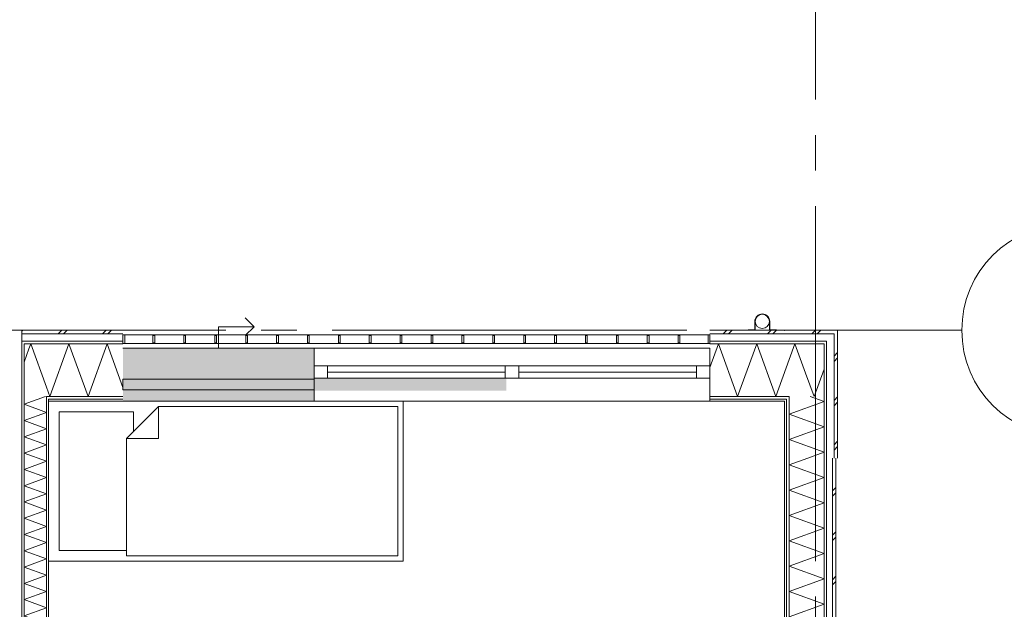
# Model space of a CAD drawing. Header units: millimetres. Extents: x -14925 to 266687, y -3550 to 35834.
# Tile 67 of 244: x 13512 to 19065, y 5678 to 9000. Entities that reach past the tile are written whole.
import ezdxf
from ezdxf.enums import TextEntityAlignment as Align

# ---------------------------------------------------------------- set-up
doc = ezdxf.new("R2010")
doc.units = ezdxf.units.MM
doc.header["$MEASUREMENT"] = 0
doc.linetypes.add('B0204', pattern=[2600, 2000, -200, 200, -200])
for name, color, linetype in [('34 Balustrades', 7, 'Continuous'), ('52 Riolering.SCHOON', 7, 'Continuous'), ('A Stramien', 7, 'Continuous'), ('New_21 Buitenwanden', 7, 'Continuous'), ('New_21 Buitenwanden 2D arcering', 7, 'Continuous'), ('New_21 Buitenwanden Afdek-arcering', 7, 'Continuous'), ('New_21 Buitenwanden Deuren', 7, 'Continuous'), ('New_21 Buitenwanden Doorsnede-arcering', 7, 'Continuous'), ('New_21 Buitenwanden Laagscheidingslijnen', 7, 'Continuous'), ('New_21 Buitenwanden Ramen', 7, 'Continuous'), ('New_22 C Binnenwanden', 7, 'Continuous'), ('New_22 C Binnenwanden Doorsnede-arcering', 7, 'Continuous'), ('New_22 C Binnenwanden Laagscheidingslijnen', 7, 'Continuous'), ('New_82 Interieur', 7, 'Continuous'), ('New_Z Gebruiksopp Zone omranding', 7, 'Continuous')]:
    doc.layers.add(name, color=color, linetype=linetype)
doc.styles.add('GENERATED_STYLE_2', font='verdana.ttf')
pattern_1 = [(180, (0, 0), (0, 100), [])]
pattern_2 = [(180, (0, 0), (0, 346.41), [0, -200]), (180, (-100, -173.2), (0, 346.41), [0, -200])]
pattern_3 = [(90, (0, 0), (-100, 0), [])]
pattern_4 = [(90, (0, 0), (-346.41, 0), [0, -200]), (90, (-173.2, 100), (-346.41, 0), [0, -200])]

# ---------------------------------------------------------------- blocks, each defined once
blk = doc.blocks.new('Bed 01 26[4]_3', base_point=(15675, 5950))
at = {"layer": 'New_82 Interieur', "color": 7, "linetype": 'Continuous', "lineweight": 0}
for p, q in [((15675, 6850), (13675, 6850)), ((13675, 6850), (13675, 5950)), ((15675, 5950), (15675, 6850)), ((14295, 6820), (14295, 6640)), ((14115, 6640), (14295, 6640)), ((13675, 5950), (15675, 5950))]:
    blk.add_line(p, q, dxfattribs=at)
at = {"layer": 'New_82 Interieur', "color": 7, "linetype": 'Continuous', "lineweight": 0, "flags": 128}
for points in [[(14115, 6640), (14155, 6680), (14155, 6790), (13735, 6790), (13735, 6010), (14115, 6010)], [(15645, 5980), (15645, 6820), (14295, 6820), (14115, 6640), (14115, 5980)]]:
    blk.add_lwpolyline(points, close=True, dxfattribs=at)
blk = doc.blocks.new('*X161')
at = {"layer": 'New_21 Buitenwanden Doorsnede-arcering', "color": 7, "linetype": 'Continuous', "lineweight": 0}
for p in [(17943.9, 7008.5), (18048, 7031.5)]:
    blk.add_line(p, (17991.8, 6877), dxfattribs=at)
blk = doc.blocks.new('*X164')
at = {"layer": 'New_21 Buitenwanden Doorsnede-arcering', "color": 7, "linetype": 'Continuous', "lineweight": 0}
for p, q in [((17480, 7230), (17500, 7250)), ((17510, 7230), (17530, 7250)), ((17730, 7230), (17750, 7250)), ((17760, 7230), (17780, 7250)), ((17980, 7230), (18000, 7250)), ((18010, 7230), (18030, 7250))]:
    blk.add_line(p, q, dxfattribs=at)
blk = doc.blocks.new('*X165')
at = {"layer": 'New_21 Buitenwanden Doorsnede-arcering', "color": 7, "linetype": 'Continuous', "lineweight": 0}
for q in [(17852, 7085), (17943.9, 7008.5)]:
    blk.add_line((17884, 7173), q, dxfattribs=at)
blk = doc.blocks.new('*X166')
at = {"layer": 'New_21 Buitenwanden Doorsnede-arcering', "color": 7, "linetype": 'Continuous', "lineweight": 0}
for p, q in [((17453.1, 7173), (17405, 7040.8)), ((17453.1, 7173), (17560.8, 6877)), ((17668.6, 7173), (17560.8, 6877)), ((17668.6, 7173), (17776.3, 6877)), ((17852, 7085), (17776.3, 6877))]:
    blk.add_line(p, q, dxfattribs=at)
blk = doc.blocks.new('Wall_10_3', base_point=(17825, 6850))
at = {"layer": 'New_21 Buitenwanden Doorsnede-arcering', "linetype": 'Continuous', "lineweight": 0, "true_color": 0x000000}
h = blk.add_hatch(dxfattribs=at)
h.set_pattern_fill('325_Houtachtig_plaatmate_E2', color=18, style=0, pattern_type=2)
h.set_pattern_definition(pattern_1)
h.paths.add_polyline_path([(18048, 7188), (17405, 7188), (17405, 7173), (18048, 7173)])
h = blk.add_hatch(dxfattribs=at)
h.set_pattern_fill('325_Houtachtig_plaatmate_E2', color=18, style=0, pattern_type=2)
h.set_pattern_definition(pattern_1)
h.paths.add_polyline_path([(18048, 7173), (18063, 7173), (18063, 7188), (18048, 7188)])
h = blk.add_hatch(dxfattribs=at)
h.set_pattern_fill('325_Houtachtig_plaatmate_E2', color=18, style=0, pattern_type=2)
h.set_pattern_definition(pattern_1)
h.paths.add_polyline_path([(17837, 6877), (17405, 6877), (17405, 6862), (17834, 6862), (17837, 6866)])
h = blk.add_hatch(dxfattribs=at)
h.set_pattern_fill('720_Gips_0003', color=18, style=0, pattern_type=2)
h.set_pattern_definition(pattern_2)
h.paths.add_polyline_path([(17825, 6862), (17405, 6862), (17405, 6850), (17825, 6850)])
h = blk.add_hatch(dxfattribs=at)
h.set_pattern_fill('720_Gips_0003', color=18, style=0, pattern_type=2)
h.set_pattern_definition(pattern_2)
h.paths.add_polyline_path([(17825, 6850), (17837, 6850), (17837, 6862), (17834, 6862)])
h = blk.add_hatch(dxfattribs=at)
h.set_pattern_fill('720_Gips_0003', color=18, style=0, pattern_type=2)
h.set_pattern_definition(pattern_2)
h.paths.add_polyline_path([(17825, 6850), (17834, 6862), (17825, 6862)])
h = blk.add_hatch(dxfattribs=at)
h.set_pattern_fill('325_Houtachtig_plaatmate_E2', color=18, style=0, pattern_type=2)
h.set_pattern_definition(pattern_1)
h.paths.add_polyline_path([(17837, 6862), (17837, 6866), (17834, 6862)])
h = blk.add_hatch(dxfattribs=at)
h.set_pattern_fill('325_Houtachtig_plaatmate_E2', color=18, style=0, pattern_type=2)
h.set_pattern_definition(pattern_1)
h.paths.add_polyline_path([(17845.2, 6877), (17837, 6866), (17837, 6862), (17852, 6862), (17852, 6877)])
h = blk.add_hatch(dxfattribs=at)
h.set_pattern_fill('325_Houtachtig_plaatmate_E2', color=18, style=0, pattern_type=2)
h.set_pattern_definition(pattern_1)
h.paths.add_polyline_path([(17837, 6866), (17845.2, 6877), (17837, 6877)])
at = {"layer": 'New_21 Buitenwanden', "color": 9, "linetype": 'Continuous', "lineweight": 0, "flags": 128}
for points in [[(18125, 7250), (17405, 7250)], [(18125, 7250), (18125, 7230)], [(17405, 6850), (17825, 6850)]]:
    blk.add_lwpolyline(points, dxfattribs=at)
at = {"layer": 'New_21 Buitenwanden Laagscheidingslijnen', "color": 9, "linetype": 'Continuous', "lineweight": 0}
for p, q in [((18063, 7230), (17405, 7230)), ((18105, 7230), (18063, 7230)), ((18105, 7223.3), (18105, 7230)), ((18105, 7188), (18105, 7223.3)), ((18048, 7188), (17405, 7188)), ((17852, 7173), (17405, 7173)), ((18048, 7173), (17852, 7173)), ((18063, 7188), (18048, 7188)), ((18048, 7147.3), (18048, 7173)), ((18063, 7173), (18063, 7188)), ((18048, 6877), (18048, 7147.3)), ((17837, 6877), (17405, 6877)), ((17825, 6862), (17405, 6862)), ((17834, 6862), (17825, 6862)), ((17834, 6862), (17837, 6862)), ((17845.2, 6877), (17837, 6877)), ((17837, 6850), (17837, 6862)), ((17845.2, 6877), (17852, 6877)), ((17852, 6862), (17852, 6877))]:
    blk.add_line(p, q, dxfattribs=at)
at = {"layer": 'New_21 Buitenwanden', "color": 1, "lineweight": 0}
for name in ['*X164', '*X166', '*X165', '*X161']:
    blk.add_blockref(name, (0, 0), dxfattribs=at)
blk = doc.blocks.new('*X376')
at = {"layer": 'New_21 Buitenwanden Doorsnede-arcering', "color": 7, "linetype": 'Continuous', "lineweight": 0}
blk.add_line((13564.4, 7144.9), (13537, 7069.6), dxfattribs=at)
blk = doc.blocks.new('*X377')
at = {"layer": 'New_21 Buitenwanden Doorsnede-arcering', "color": 7, "linetype": 'Continuous', "lineweight": 0}
blk.add_line((13525, 7245), (13526.4, 7246.4), dxfattribs=at)
blk = doc.blocks.new('*X378')
at = {"layer": 'New_21 Buitenwanden Doorsnede-arcering', "color": 7, "linetype": 'Continuous', "lineweight": 0}
for p, q in [((13526.4, 7246.4), (13530, 7250)), ((13730, 7230), (13750, 7250)), ((13760, 7230), (13780, 7250)), ((13980, 7230), (14000, 7250)), ((14010, 7230), (14030, 7250))]:
    blk.add_line(p, q, dxfattribs=at)
blk = doc.blocks.new('*X379')
at = {"layer": 'New_21 Buitenwanden Doorsnede-arcering', "color": 7, "linetype": 'Continuous', "lineweight": 0}
for p, q in [((13790.1, 7173), (13682.4, 6877)), ((13790.1, 7173), (13897.8, 6877)), ((14005.6, 7173), (13897.8, 6877)), ((14005.6, 7173), (14095, 6927.3)), ((13663, 6930.2), (13682.4, 6877))]:
    blk.add_line(p, q, dxfattribs=at)
blk = doc.blocks.new('*X380')
at = {"layer": 'New_21 Buitenwanden Doorsnede-arcering', "color": 7, "linetype": 'Continuous', "lineweight": 0}
for q in [(13564.4, 7144.9), (13663, 6930.2)]:
    blk.add_line((13574.6, 7173), q, dxfattribs=at)
blk = doc.blocks.new('Wall_49_3', base_point=(14095, 6850))
at = {"layer": 'New_21 Buitenwanden Doorsnede-arcering', "linetype": 'Continuous', "lineweight": 0, "true_color": 0x000000}
h = blk.add_hatch(dxfattribs=at)
h.set_pattern_fill('325_Houtachtig_plaatmate_E2', color=18, style=0, pattern_type=2)
h.set_pattern_definition(pattern_1)
h.paths.add_polyline_path([(13525, 7188), (13525, 7173), (13537, 7173), (13537, 7188)])
h = blk.add_hatch(dxfattribs=at)
h.set_pattern_fill('325_Houtachtig_plaatmate_E2', color=18, style=0, pattern_type=2)
h.set_pattern_definition(pattern_1)
h.paths.add_polyline_path([(13537, 7188), (13537, 7173), (13553.875, 7173), (13548.25, 7188)])
h = blk.add_hatch(dxfattribs=at)
h.set_pattern_fill('325_Houtachtig_plaatmate_E2', color=18, style=0, pattern_type=2)
h.set_pattern_definition(pattern_1)
h.paths.add_polyline_path([(14095, 7188), (13548.25, 7188), (13553.875, 7173), (14095, 7173)])
h = blk.add_hatch(dxfattribs=at)
h.set_pattern_fill('325_Houtachtig_plaatmate_E2', color=18, style=0, pattern_type=2)
h.set_pattern_definition(pattern_1)
h.paths.add_polyline_path([(13663, 6877), (13663, 6862), (13670.5, 6862), (13664.875, 6877)])
h = blk.add_hatch(dxfattribs=at)
h.set_pattern_fill('325_Houtachtig_plaatmate_E2', color=18, style=0, pattern_type=2)
h.set_pattern_definition(pattern_1)
h.paths.add_polyline_path([(13675, 6877), (13664.875, 6877), (13670.5, 6862), (13675, 6862)])
h = blk.add_hatch(dxfattribs=at)
h.set_pattern_fill('325_Houtachtig_plaatmate_E2', color=18, style=0, pattern_type=2)
h.set_pattern_definition(pattern_1)
h.paths.add_polyline_path([(13675, 6862), (14095, 6862), (14095, 6877), (13675, 6877)])
h = blk.add_hatch(dxfattribs=at)
h.set_pattern_fill('720_Gips_0003', color=18, style=0, pattern_type=2)
h.set_pattern_definition(pattern_2)
h.paths.add_polyline_path([(13675, 6850), (14095, 6850), (14095, 6862), (13675, 6862)])
at = {"layer": 'New_21 Buitenwanden', "color": 9, "linetype": 'Continuous', "lineweight": 0, "flags": 128}
for points in [[(14095, 7250), (13525, 7250)], [(13675, 6850), (14095, 6850)]]:
    blk.add_lwpolyline(points, dxfattribs=at)
at = {"layer": 'New_21 Buitenwanden Laagscheidingslijnen', "color": 9, "linetype": 'Continuous', "lineweight": 0}
for p, q in [((14095, 7230), (13532.5, 7230)), ((14095, 7188), (13548.25, 7188)), ((13663, 7173), (13553.875, 7173)), ((14095, 7173), (13663, 7173)), ((13675, 6877), (13664.875, 6877)), ((14095, 6877), (13675, 6877)), ((14095, 6862), (13675, 6862))]:
    blk.add_line(p, q, dxfattribs=at)
at = {"layer": 'New_21 Buitenwanden Laagscheidingslijnen', "color": 1, "linetype": 'Continuous', "lineweight": 0}
blk.add_line((13675, 6850), (13675, 6862), dxfattribs=at)
at = {"layer": 'New_22 C Binnenwanden', "color": 9, "linetype": 'Continuous', "lineweight": 0, "flags": 128}
for points in [[(13525, 7250), (13525, 7230)], [(13525, 7230), (13525, 7188)], [(13525, 7188), (13525, 7173)]]:
    blk.add_lwpolyline(points, dxfattribs=at)
at = {"layer": 'New_22 C Binnenwanden Laagscheidingslijnen', "color": 9, "linetype": 'Continuous', "lineweight": 0}
for p, q in [((13525, 7230), (13532.5, 7230)), ((13525, 7188), (13537, 7188)), ((13537, 7188), (13548.25, 7188)), ((13537, 7173), (13553.875, 7173)), ((13663, 6877), (13664.875, 6877))]:
    blk.add_line(p, q, dxfattribs=at)
at = {"layer": 'New_22 C Binnenwanden Laagscheidingslijnen', "color": 1, "linetype": 'Continuous', "lineweight": 0}
for p, q in [((13537, 7173), (13537, 6877)), ((13663, 6877), (13663, 6862))]:
    blk.add_line(p, q, dxfattribs=at)
at = {"layer": 'New_21 Buitenwanden', "color": 1, "lineweight": 0}
for name in ['*X377', '*X378', '*X380', '*X379', '*X376']:
    blk.add_blockref(name, (0, 0), dxfattribs=at)
blk = doc.blocks.new('*X393')
at = {"layer": 'New_22 C Binnenwanden Doorsnede-arcering', "color": 7, "linetype": 'Continuous', "lineweight": 0}
for p, q in [((13657.4, 6877), (13537, 6833.2)), ((13663, 6787.3), (13537, 6833.2)), ((13663, 6787.3), (13537, 6741.5)), ((13663, 6695.6), (13537, 6741.5)), ((13663, 6695.6), (13537, 6649.7)), ((13663, 6603.9), (13537, 6649.7)), ((13663, 6603.9), (13537, 6558)), ((13663, 6512.2), (13537, 6558)), ((13663, 6512.2), (13537, 6466.3)), ((13663, 6420.4), (13537, 6466.3)), ((13663, 6420.4), (13537, 6374.6)), ((13663, 6328.7), (13537, 6374.6)), ((13663, 6328.7), (13537, 6282.9)), ((13663, 6237), (13537, 6282.9)), ((13663, 6237), (13537, 6191.1)), ((13663, 6145.3), (13537, 6191.1)), ((13663, 6145.3), (13537, 6099.4)), ((13663, 6053.6), (13537, 6099.4)), ((13663, 6053.6), (13537, 6007.7)), ((13663, 5961.8), (13537, 6007.7)), ((13663, 5961.8), (13537, 5916)), ((13663, 5870.1), (13537, 5916)), ((13663, 5870.1), (13537, 5824.3)), ((13663, 5778.4), (13537, 5824.3)), ((13663, 5778.4), (13537, 5732.5)), ((13663, 5686.7), (13537, 5732.5)), ((13663, 5686.7), (13537, 5640.8)), ((13663, 5595), (13537, 5640.8)), ((13663, 5595), (13537, 5549.1)), ((13663, 5503.2), (13537, 5549.1)), ((13663, 5503.2), (13537, 5457.4)), ((13663, 5411.5), (13537, 5457.4)), ((13663, 5411.5), (13537, 5365.6)), ((13663, 5319.8), (13537, 5365.6)), ((13663, 5319.8), (13537, 5273.9)), ((13663, 5228.1), (13537, 5273.9)), ((13663, 5228.1), (13537, 5182.2)), ((13663, 5136.3), (13537, 5182.2)), ((13663, 5136.3), (13537, 5090.5)), ((13663, 5044.6), (13537, 5090.5)), ((13663, 5044.6), (13537, 4998.8)), ((13663, 4952.9), (13537, 4998.8)), ((13663, 4952.9), (13537, 4907)), ((13663, 4861.2), (13537, 4907)), ((13663, 4861.2), (13537, 4815.3)), ((13663, 4769.5), (13537, 4815.3)), ((13663, 4769.5), (13537, 4723.6)), ((13663, 4677.7), (13537, 4723.6)), ((13663, 4677.7), (13537, 4631.9)), ((13663, 4586), (13537, 4631.9)), ((13663, 4586), (13537, 4540.2)), ((13542.9, 4538), (13537, 4540.2))]:
    blk.add_line(p, q, dxfattribs=at)
blk = doc.blocks.new('Wall_52_3', base_point=(13675, 400))
at = {"layer": 'New_22 C Binnenwanden Doorsnede-arcering', "linetype": 'Continuous', "lineweight": 0, "true_color": 0x000000}
h = blk.add_hatch(dxfattribs=at)
h.set_pattern_fill('325_Houtachtig_plaatmate_E2', color=18, style=0, pattern_type=2)
h.set_pattern_definition(pattern_3)
h.paths.add_polyline_path([(13525, 7173), (13525, 77), (13537, 77), (13537, 7173)])
h = blk.add_hatch(dxfattribs=at)
h.set_pattern_fill('325_Houtachtig_plaatmate_E2', color=18, style=0, pattern_type=2)
h.set_pattern_definition(pattern_3)
h.paths.add_polyline_path([(13663, 6862), (13663, 4550), (13675, 4550), (13675, 6850), (13670.5, 6862)])
h = blk.add_hatch(dxfattribs=at)
h.set_pattern_fill('325_Houtachtig_plaatmate_E2', color=18, style=0, pattern_type=2)
h.set_pattern_definition(pattern_3)
h.paths.add_polyline_path([(13670.5, 6862), (13675, 6850), (13675, 6862)])
at = {"layer": 'New_21 Buitenwanden Laagscheidingslijnen', "color": 1, "linetype": 'Continuous', "lineweight": 0}
blk.add_line((13675, 6850), (13675, 6862), dxfattribs=at)
at = {"layer": 'New_22 C Binnenwanden', "color": 1, "linetype": 'Continuous', "lineweight": 0, "flags": 128}
for points in [[(13525, 7173), (13525, 77)], [(13675, 4550), (13675, 6850)]]:
    blk.add_lwpolyline(points, dxfattribs=at)
at = {"layer": 'New_22 C Binnenwanden Laagscheidingslijnen', "color": 1, "linetype": 'Continuous', "lineweight": 0}
for p, q in [((13537, 7173), (13537, 6877)), ((13537, 373), (13537, 6877)), ((13663, 6877), (13663, 6862)), ((13663, 4538), (13663, 6862))]:
    blk.add_line(p, q, dxfattribs=at)
at = {"layer": 'New_22 C Binnenwanden', "color": 1, "lineweight": 0}
blk.add_blockref('*X393', (0, 0), dxfattribs=at)
blk = doc.blocks.new('*X1345')
at = {"layer": 'New_21 Buitenwanden Doorsnede-arcering', "color": 7, "linetype": 'Continuous', "lineweight": 0}
for p, q in [((18105, 7105), (18125, 7125)), ((18105, 7075), (18125, 7095)), ((18105, 6855), (18125, 6875)), ((18105, 6825), (18125, 6845)), ((18105, 6605), (18125, 6625)), ((18105, 6575), (18125, 6595))]:
    blk.add_line(p, q, dxfattribs=at)
blk = doc.blocks.new('*X1346')
at = {"layer": 'New_21 Buitenwanden Doorsnede-arcering', "color": 7, "linetype": 'Continuous', "lineweight": 0}
for p, q in [((18048, 6848.5), (17852, 6777.1)), ((18048, 6848.5), (17969.6, 6877)), ((18048, 6705.8), (17852, 6777.1)), ((18048, 6705.8), (17852, 6634.4)), ((18048, 6563.1), (17852, 6634.4)), ((18048, 6563.1), (17957, 6530))]:
    blk.add_line(p, q, dxfattribs=at)
blk = doc.blocks.new('Wall_224_3', base_point=(17825, 6530))
at = {"layer": 'New_21 Buitenwanden Doorsnede-arcering', "linetype": 'Continuous', "lineweight": 0, "true_color": 0x000000}
h = blk.add_hatch(dxfattribs=at)
h.set_pattern_fill('325_Houtachtig_plaatmate_E2', color=18, style=0, pattern_type=2)
h.set_pattern_definition(pattern_3)
h.paths.add_polyline_path([(18048, 7147.3), (18063, 7167.3), (18063, 7173), (18048, 7173)])
h = blk.add_hatch(dxfattribs=at)
h.set_pattern_fill('325_Houtachtig_plaatmate_E2', color=18, style=0, pattern_type=2)
h.set_pattern_definition(pattern_3)
h.paths.add_polyline_path([(18063, 6530), (18063, 7167.3), (18048, 7147.3), (18048, 6530)])
h = blk.add_hatch(dxfattribs=at)
h.set_pattern_fill('720_Gips_0003', color=18, style=0, pattern_type=2)
h.set_pattern_definition(pattern_4)
h.paths.add_polyline_path([(17825, 6850), (17825, 6530), (17837, 6530), (17837, 6850)])
h = blk.add_hatch(dxfattribs=at)
h.set_pattern_fill('325_Houtachtig_plaatmate_E2', color=18, style=0, pattern_type=2)
h.set_pattern_definition(pattern_3)
h.paths.add_polyline_path([(17837, 6862), (17837, 6530), (17852, 6530), (17852, 6862)])
at = {"layer": 'New_21 Buitenwanden', "color": 9, "linetype": 'Continuous', "lineweight": 0, "flags": 128}
for points in [[(18125, 6530), (18125, 7230)], [(17825, 6850), (17825, 6530)]]:
    blk.add_lwpolyline(points, dxfattribs=at)
at = {"layer": 'New_21 Buitenwanden Laagscheidingslijnen', "color": 9, "linetype": 'Continuous', "lineweight": 0}
for p, q in [((18105, 7223.3), (18105, 7230)), ((18105, 7188), (18105, 7223.3)), ((18048, 7147.3), (18048, 7173)), ((18063, 7173), (18063, 7188)), ((18063, 7167.3), (18063, 7173)), ((18063, 6530), (18063, 7167.3)), ((18105, 6530), (18105, 7188)), ((18048, 6877), (18048, 7147.3)), ((17837, 6850), (17837, 6862)), ((17837, 6530), (17837, 6850)), ((17852, 6862), (17852, 6877)), ((17852, 6530), (17852, 6862)), ((18048, 6530), (18048, 6877))]:
    blk.add_line(p, q, dxfattribs=at)
at = {"layer": 'New_21 Buitenwanden', "color": 1, "lineweight": 0}
for name in ['*X1345', '*X1346']:
    blk.add_blockref(name, (0, 0), dxfattribs=at)
blk = doc.blocks.new('*X1349')
at = {"layer": 'New_21 Buitenwanden Doorsnede-arcering', "color": 7, "linetype": 'Continuous', "lineweight": 0}
for p, q in [((18095, 6345), (18115, 6365)), ((18095, 6315), (18115, 6335)), ((18100, 6100), (18115, 6115)), ((18095, 6095), (18100, 6100)), ((18095, 6065), (18115, 6085)), ((18095, 5845), (18115, 5865)), ((18095, 5815), (18115, 5835)), ((18100, 5600), (18115, 5615)), ((18095, 5595), (18100, 5600)), ((18095, 5565), (18115, 5585)), ((18095, 5345), (18115, 5365)), ((18095, 5315), (18115, 5335)), ((18100, 5100), (18115, 5115)), ((18095, 5095), (18100, 5100)), ((18095, 5065), (18115, 5085)), ((18095, 4845), (18115, 4865)), ((18095, 4815), (18115, 4835)), ((18100, 4600), (18115, 4615)), ((18095, 4595), (18100, 4600)), ((18095, 4565), (18115, 4585)), ((18095, 4345), (18115, 4365)), ((18095, 4315), (18115, 4335)), ((18100, 4100), (18115, 4115)), ((18095, 4095), (18100, 4100)), ((18095, 4065), (18115, 4085)), ((18095, 3845), (18115, 3865)), ((18095, 3815), (18115, 3835)), ((18100, 3600), (18115, 3615)), ((18095, 3595), (18100, 3600)), ((18095, 3565), (18115, 3585)), ((18095, 3345), (18115, 3365)), ((18095, 3315), (18115, 3335))]:
    blk.add_line(p, q, dxfattribs=at)
blk = doc.blocks.new('*X1355')
at = {"layer": 'New_21 Buitenwanden Doorsnede-arcering', "color": 7, "linetype": 'Continuous', "lineweight": 0}
for p, q in [((17957, 6530), (17852, 6491.8)), ((18048, 6420.4), (17852, 6491.8)), ((18048, 6420.4), (17852, 6349.1)), ((18048, 6277.8), (17852, 6349.1)), ((18048, 6277.8), (17852, 6206.4)), ((18048, 6135.1), (17852, 6206.4)), ((18048, 6135.1), (17852, 6063.7)), ((18048, 5992.4), (17852, 6063.7)), ((18048, 5992.4), (17852, 5921.1)), ((18048, 5849.7), (17852, 5921.1)), ((18048, 5849.7), (17852, 5778.4)), ((18048, 5707.1), (17852, 5778.4)), ((18048, 5707.1), (17852, 5635.7)), ((18048, 5564.4), (17852, 5635.7)), ((18048, 5564.4), (17852, 5493)), ((18048, 5421.7), (17852, 5493)), ((18048, 5421.7), (17852, 5350.4)), ((18048, 5279), (17852, 5350.4)), ((18048, 5279), (17852, 5207.7)), ((18043.5, 5138), (17852, 5207.7))]:
    blk.add_line(p, q, dxfattribs=at)
blk = doc.blocks.new('Wall_225_3', base_point=(17825, 720))
at = {"layer": 'New_21 Buitenwanden Doorsnede-arcering', "linetype": 'Continuous', "lineweight": 0, "true_color": 0x000000}
h = blk.add_hatch(dxfattribs=at)
h.set_pattern_fill('720_Gips_0003', color=18, style=0, pattern_type=2)
h.set_pattern_definition(pattern_4)
h.paths.add_polyline_path([(17837, 5150), (17837, 6530), (17825, 6530), (17825, 5150)])
h = blk.add_hatch(dxfattribs=at)
h.set_pattern_fill('325_Houtachtig_plaatmate_E2', color=18, style=0, pattern_type=2)
h.set_pattern_definition(pattern_3)
h.paths.add_polyline_path([(17852, 5150), (17852, 6530), (17837, 6530), (17837, 5150)])
h = blk.add_hatch(dxfattribs=at)
h.set_pattern_fill('325_Houtachtig_plaatmate_E2', color=18, style=0, pattern_type=2)
h.set_pattern_definition(pattern_3)
h.paths.add_polyline_path([(18048, 6530), (18048, 3280), (18063, 3280), (18063, 6530)])
at = {"layer": 'New_21 Buitenwanden', "color": 9, "linetype": 'Continuous', "lineweight": 0, "flags": 128}
for points in [[(17825, 6530), (17825, 5150)], [(18115, 3280), (18115, 6530)]]:
    blk.add_lwpolyline(points, dxfattribs=at)
at = {"layer": 'New_21 Buitenwanden Laagscheidingslijnen', "color": 9, "linetype": 'Continuous', "lineweight": 0}
for p, q in [((17837, 5150), (17837, 6530)), ((17852, 5150), (17852, 6530)), ((18048, 5138), (18048, 6530)), ((18063, 3280), (18063, 6530)), ((18095, 3280), (18095, 6530))]:
    blk.add_line(p, q, dxfattribs=at)
at = {"layer": 'New_21 Buitenwanden', "color": 1, "lineweight": 0}
for name in ['*X1355', '*X1349']:
    blk.add_blockref(name, (0, 0), dxfattribs=at)
blk = doc.blocks.new('Rnx horizontaal 26[28]_3')
at = {"layer": 'New_21 Buitenwanden Ramen', "color": 7, "linetype": 'Continuous', "lineweight": 0}
for p, q in [((17405, 7150), (15173, 7150)), ((15173, 7150), (15173, 7130)), ((15173, 7130), (15173, 7088)), ((17405, 7150), (17405, 7130)), ((17405, 7130), (17405, 7088)), ((15173, 7088), (15173, 7073)), ((15173, 7073), (15173, 7050)), ((17405, 7088), (17405, 7073)), ((17405, 7073), (17405, 7050)), ((15249, 7050), (15173, 7050)), ((15173, 7050), (15173, 6980)), ((15173, 7050), (15173, 6980)), ((15249, 6980), (15249, 7050)), ((16251, 7050), (15249, 7050)), ((16251, 7015), (15249, 7015)), ((16289, 7050), (16251, 7050)), ((16251, 7050), (16251, 6980)), ((16327, 7050), (16289, 7050)), ((16327, 6980), (16327, 7050)), ((17329, 7050), (16327, 7050)), ((17329, 7015), (16327, 7015)), ((17405, 7050), (17329, 7050)), ((17329, 7050), (17329, 6980)), ((17405, 7050), (17405, 6980)), ((17405, 7050), (17405, 6980)), ((15173, 6980), (15249, 6980)), ((15173, 6980), (15173, 6877)), ((15173, 6980), (15173, 6877)), ((15249, 6980), (16251, 6980)), ((16251, 6980), (16289, 6980)), ((16289, 6980), (16327, 6980)), ((16327, 6980), (17329, 6980)), ((17329, 6980), (17405, 6980)), ((17405, 6980), (17405, 6877)), ((17405, 6980), (17405, 6877)), ((15173, 6850), (15161, 6850)), ((15173, 6850), (15161, 6850)), ((15173, 6877), (15173, 6862)), ((15173, 6877), (15173, 6862)), ((15173, 6862), (15173, 6850)), ((15173, 6862), (15173, 6850)), ((17405, 6850), (15173, 6850)), ((17405, 6877), (17405, 6862)), ((17405, 6877), (17405, 6862)), ((17405, 6862), (17405, 6850)), ((17405, 6862), (17405, 6850)), ((17405, 6850), (17417, 6850)), ((17405, 6850), (17417, 6850))]:
    blk.add_line(p, q, dxfattribs=at)
blk = doc.blocks.new('DS1 in wand 26[68]_3')
at = {"layer": 'New_21 Buitenwanden Deuren', "color": 7, "linetype": 'Continuous', "lineweight": 0}
for p, q in [((14834, 7270), (14784, 7320)), ((14634, 7150), (14634, 7270)), ((14634, 7270), (14834, 7270)), ((14834, 7270), (14784, 7220)), ((14095, 7150), (15173, 7150)), ((15173, 7150), (15173, 7130)), ((15173, 7130), (15173, 7088)), ((15173, 7088), (15173, 7073)), ((15173, 7073), (15173, 6980)), ((14095, 6975), (15173, 6975)), ((14095, 6915), (14095, 6975)), ((15173, 6975), (15173, 6915)), ((15173, 6915), (14095, 6915)), ((15173, 6910), (15173, 6877)), ((15173, 6910), (15173, 6877)), ((14095, 6850), (15173, 6850)), ((15173, 6877), (15173, 6862)), ((15173, 6877), (15173, 6862)), ((15173, 6862), (15173, 6850)), ((15173, 6862), (15173, 6850)), ((15173, 6850), (15249, 6850)), ((15173, 6850), (15249, 6850))]:
    blk.add_line(p, q, dxfattribs=at)
blk = doc.blocks.new('Wall_284_3', base_point=(14095, 6850))
at = {"layer": 'New_21 Buitenwanden 2D arcering', "linetype": 'Continuous', "lineweight": 0, "true_color": 0xffffff}
blk.add_hatch(color=7, dxfattribs=at).paths.add_polyline_path([(15173, 6980), (15173, 6910), (16256, 6910), (16256, 6980)])
at = {"layer": 'New_21 Buitenwanden Afdek-arcering', "linetype": 'Continuous', "lineweight": 0, "true_color": 0xffffff}
blk.add_hatch(color=7, dxfattribs=at).paths.add_polyline_path([(15173, 7150), (14095, 7150), (14095, 6850), (15173, 6850)])
at = {"layer": 'New_21 Buitenwanden', "color": 9, "linetype": 'Continuous', "lineweight": 0}
for p, q in [((17405, 7150), (17405, 7130)), ((17405, 7130), (17405, 7088)), ((17405, 7088), (17405, 7073)), ((17405, 7073), (17405, 7050)), ((17405, 7050), (17405, 6980)), ((17405, 6980), (17405, 6877)), ((17405, 6877), (17405, 6862)), ((17405, 6862), (17405, 6850)), ((17405, 6850), (17417, 6850))]:
    blk.add_line(p, q, dxfattribs=at)
at = {"layer": 'New_21 Buitenwanden Deuren', "color": 7, "linetype": 'Continuous', "lineweight": 0}
blk.add_blockref('DS1 in wand 26[68]_3', (0, 0), dxfattribs=at)
at = {"layer": 'New_21 Buitenwanden Ramen', "color": 7, "linetype": 'Continuous', "lineweight": 0}
blk.add_blockref('Rnx horizontaal 26[28]_3', (0, 0), dxfattribs=at)
blk = doc.blocks.new('Railing_8_3')
at = {"layer": '34 Balustrades', "color": 9, "linetype": 'Continuous', "lineweight": 0, "flags": 128}
for points in [[(14095, 7225), (14095, 7175), (17405, 7175), (17405, 7225)], [(14095, 7225), (14095, 7175), (17405, 7175), (17405, 7225)], [(14095, 7225), (14095, 7175), (14105, 7175), (14105, 7225)], [(17395, 7225), (17395, 7175), (17405, 7175), (17405, 7225)]]:
    blk.add_lwpolyline(points, close=True, dxfattribs=at)
at = {"layer": '34 Balustrades', "color": 7, "linetype": 'Continuous', "lineweight": 0, "flags": 128}
for points in [[(14264.2, 7220), (14264.2, 7180), (14274.2, 7180), (14274.2, 7220)], [(14438.4, 7220), (14438.4, 7180), (14448.4, 7180), (14448.4, 7220)], [(14612.6, 7220), (14612.6, 7180), (14622.6, 7180), (14622.6, 7220)], [(14786.8, 7220), (14786.8, 7180), (14796.8, 7180), (14796.8, 7220)], [(14961.1, 7220), (14961.1, 7180), (14971.1, 7180), (14971.1, 7220)], [(15135.3, 7220), (15135.3, 7180), (15145.3, 7180), (15145.3, 7220)], [(15309.5, 7220), (15309.5, 7180), (15319.5, 7180), (15319.5, 7220)], [(15483.7, 7220), (15483.7, 7180), (15493.7, 7180), (15493.7, 7220)], [(15657.9, 7220), (15657.9, 7180), (15667.9, 7180), (15667.9, 7220)], [(15832.1, 7220), (15832.1, 7180), (15842.1, 7180), (15842.1, 7220)], [(16006.3, 7220), (16006.3, 7180), (16016.3, 7180), (16016.3, 7220)], [(16180.5, 7220), (16180.5, 7180), (16190.5, 7180), (16190.5, 7220)], [(16354.7, 7220), (16354.7, 7180), (16364.7, 7180), (16364.7, 7220)], [(16528.9, 7220), (16528.9, 7180), (16538.9, 7180), (16538.9, 7220)], [(16703.2, 7220), (16703.2, 7180), (16713.2, 7180), (16713.2, 7220)], [(16877.4, 7220), (16877.4, 7180), (16887.4, 7180), (16887.4, 7220)], [(17051.6, 7220), (17051.6, 7180), (17061.6, 7180), (17061.6, 7220)], [(17225.8, 7220), (17225.8, 7180), (17235.8, 7180), (17235.8, 7220)]]:
    blk.add_lwpolyline(points, close=True, dxfattribs=at)
blk = doc.blocks.new('Standard grid marker')
at = {"layer": 'A Stramien', "color": 7, "linetype": 'B0204', "lineweight": 0}
for p, q in [((1000, 0), (19150, 0)), ((19150, 0), (20150, 0))]:
    blk.add_line(p, q, dxfattribs=at)
at = {"layer": 'A Stramien', "color": 7, "linetype": 'Continuous', "lineweight": 0, "flags": 128}
blk.add_lwpolyline([(21350, 0, 1), (20150, 0, 1)], format="xyb", close=True, dxfattribs=at)
at = {"layer": 'A Stramien', "color": 7, "linetype": 'B0204', "lineweight": 0}
blk.add_point((19150, 0), dxfattribs=at)
blk.add_point((19150, 0), dxfattribs=at)
at = {"layer": 'A Stramien', "color": 9, "lineweight": 0, "style": 'GENERATED_STYLE_2'}
blk.add_attdef('AC_MarkerText_1', text='', height=400, dxfattribs=at).set_placement((20750, 206.1), align=Align.TOP_CENTER)
blk = doc.blocks.new('Standard grid marker_2')
at = {"layer": 'A Stramien', "color": 7, "linetype": 'B0204', "lineweight": 0}
blk.add_line((1000, 0), (24500, 0), dxfattribs=at)
at = {"layer": 'A Stramien', "color": 9, "lineweight": 0, "style": 'GENERATED_STYLE_2'}
blk.add_attdef('AC_MarkerText_1', text='', height=400, rotation=90, dxfattribs=at).set_placement((-948.6, -142.5), align=Align.TOP_CENTER)
blk = doc.blocks.new('Regenpijp 26[36]_3', base_point=(17700, 7290))
at = {"layer": '52 Riolering.SCHOON', "color": 7, "linetype": 'Continuous', "lineweight": 0, "flags": 128}
for points in [[(17780, 7250), (17740.2, 7250), (17740.2, 7300, 1), (17659.8, 7300), (17659.8, 7250), (17620, 7250), (17620, 7252), (17658, 7252), (17658, 7300, -1), (17742, 7300), (17742, 7252), (17780, 7252)], [(17780, 7250), (17740.2, 7250), (17740.2, 7300, 1), (17659.8, 7300), (17659.8, 7250), (17620, 7250), (17620, 7252), (17658, 7252), (17658, 7300, -1), (17742, 7300), (17742, 7252), (17780, 7252)], [(17780, 7250), (17740.2, 7250), (17740.2, 7300, 1), (17659.8, 7300), (17659.8, 7250), (17620, 7250), (17620, 7252), (17658, 7252), (17658, 7300, -1), (17742, 7300), (17742, 7252), (17780, 7252)], [(17780, 7250), (17740.2, 7250), (17740.2, 7300, 1), (17659.8, 7300), (17659.8, 7250), (17620, 7250), (17620, 7252), (17658, 7252), (17658, 7300, -1), (17742, 7300), (17742, 7252), (17780, 7252)], [(17780, 7250), (17740.2, 7250), (17740.2, 7300, 1), (17659.8, 7300), (17659.8, 7250), (17620, 7250), (17620, 7252), (17658, 7252), (17658, 7300, -1), (17742, 7300), (17742, 7252), (17780, 7252)], [(17780, 7250), (17740.2, 7250), (17740.2, 7300, 1), (17659.8, 7300), (17659.8, 7250), (17620, 7250), (17620, 7252), (17658, 7252), (17658, 7300, -1), (17742, 7300), (17742, 7252), (17780, 7252)], [(17780, 7250), (17740.2, 7250), (17740.2, 7300, 1), (17659.8, 7300), (17659.8, 7250), (17620, 7250), (17620, 7252), (17658, 7252), (17658, 7300, -1), (17742, 7300), (17742, 7252), (17780, 7252)], [(17780, 7250), (17740.2, 7250), (17740.2, 7300, 1), (17659.8, 7300), (17659.8, 7250), (17620, 7250), (17620, 7252), (17658, 7252), (17658, 7300, -1), (17742, 7300), (17742, 7252), (17780, 7252)], [(17660, 7300, 1), (17740, 7300, 1)]]:
    blk.add_lwpolyline(points, format="xyb", close=True, dxfattribs=at)

msp = doc.modelspace()

# ---------------------------------------------------------------- linework, layer by layer
at = {"layer": 'New_Z Gebruiksopp Zone omranding', "color": 254, "linetype": 'Continuous', "lineweight": 0, "true_color": 0xe4e3c5, "flags": 128}
msp.add_lwpolyline([(13675, 6850), (13675, 4515), (15926, 4515), (15926, 5115), (17825, 5115), (17825, 6850), (14095, 6850)], close=True, dxfattribs=at)

# ---------------------------------------------------------------- block references
at = {"layer": '34 Balustrades', "color": 9, "linetype": 'Continuous', "lineweight": 0}
msp.add_blockref('Railing_8_3', (0, 0), dxfattribs=at)
at = {"layer": '52 Riolering.SCHOON', "color": 7, "linetype": 'Continuous', "lineweight": 0}
msp.add_blockref('Regenpijp 26[36]_3', (17700, 7290), dxfattribs=at)
at = {"layer": 'A Stramien', "color": 1, "linetype": 'Continuous', "lineweight": 0, "zscale": 1000, "rotation": 270}
msp.add_blockref('Standard grid marker_2', (18000, 21950), dxfattribs=at)
at = {"layer": 'A Stramien', "color": 1, "linetype": 'Continuous', "lineweight": 0, "zscale": 1000}
msp.add_blockref('Standard grid marker', (-1325, 7250), dxfattribs=at)
at = {"layer": 'New_21 Buitenwanden', "color": 1, "lineweight": 0}
for name, p in [('Wall_284_3', (14095, 6850)), ('Wall_49_3', (14095, 6850)), ('Wall_10_3', (17825, 6850)), ('Wall_224_3', (17825, 6530)), ('Wall_225_3', (17825, 720))]:
    msp.add_blockref(name, p, dxfattribs=at)
at = {"layer": 'New_22 C Binnenwanden', "color": 1, "lineweight": 0}
msp.add_blockref('Wall_52_3', (13675, 400), dxfattribs=at)
at = {"layer": 'New_82 Interieur', "color": 7, "linetype": 'Continuous', "lineweight": 0}
msp.add_blockref('Bed 01 26[4]_3', (15675, 5950), dxfattribs=at)

doc.saveas('drawing.dxf')
